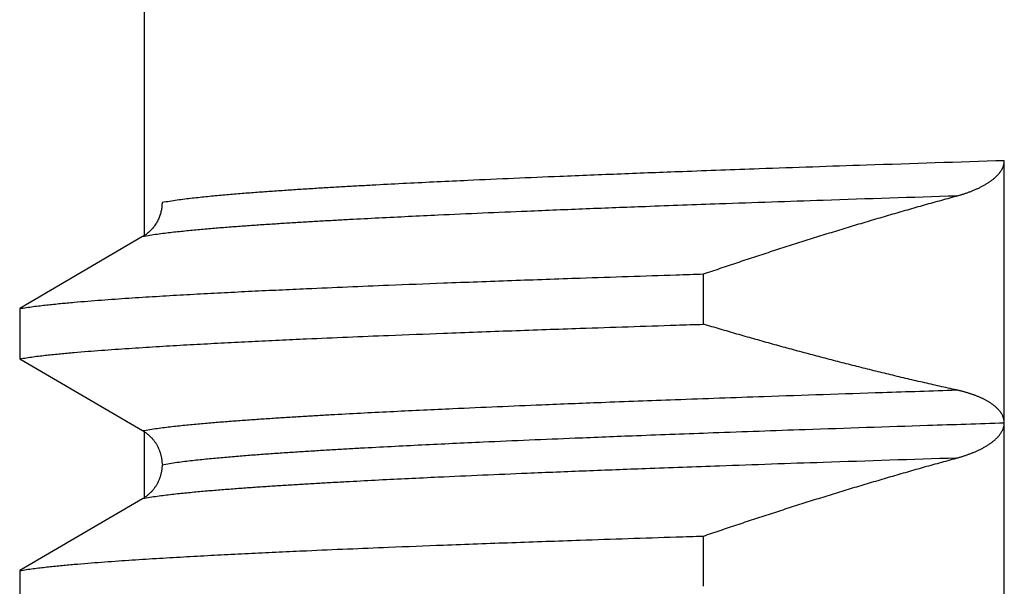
# Model space of a CAD drawing. Header units: millimetres. Extents: x 0 to 1300, y 0 to 891.
# Tile 53 of 141: x 197.07 to 200.83, y 547.86 to 550.02. Entities that reach past the tile are written whole.
import ezdxf

# ---------------------------------------------------------------- set-up
doc = ezdxf.new("R2010")
doc.units = ezdxf.units.MM
doc.header["$LTSCALE"] = 0.545669
doc.layers.add('NoLayerName_001', color=7, linetype='Continuous')

msp = doc.modelspace()

# ---------------------------------------------------------------- linework, layer by layer
at = {"layer": 'NoLayerName_001', "color": 60, "linetype": 'Continuous', "lineweight": 25}
for p, q in [((197.55000031, 549.19510636), (197.55000031, 552.21626028)), ((200.83148212, 544.48481993), (200.83147814, 549.48493579)), ((197.54303962, 549.19510636), (197.07387026, 548.92085481)), ((199.68337552, 548.86093044), (199.68337552, 549.05264006)), ((197.07387026, 548.92085481), (197.07387026, 548.72914519)), ((197.07387026, 548.72914519), (197.5430394, 548.45489377)), ((197.55000031, 548.19510636), (197.55000031, 548.45489377)), ((197.54303962, 548.19510636), (197.07387026, 547.92085481)), ((199.68337552, 547.86093044), (199.68337552, 548.05264006)), ((197.07387026, 547.92085481), (197.07387026, 547.72914519))]:
    msp.add_line(p, q, dxfattribs=at)
for points, knots in [([(200.83147814, 549.48492392), (200.655975, 549.47919215), (200.34396174, 549.46923415), (199.93448011, 549.4550824), (199.62251341, 549.44375716), (199.3690578, 549.43408853), (199.15461242, 549.42547155), (198.9596795, 549.41721682), (198.80374868, 549.41024879), (198.66732335, 549.40383497), (198.55039905, 549.39808836), (198.4529757, 549.39303235), (198.37504781, 549.38879418), (198.31660812, 549.38551013), (198.25817509, 549.38211312), (198.19974988, 549.37858356), (198.14133376, 549.37489983), (198.08292789, 549.3710417), (198.02453374, 549.3669854), (197.96615295, 549.36271997), (197.90779307, 549.35817125), (197.84946956, 549.35320145), (197.79119215, 549.34771864), (197.73299353, 549.3415018), (197.67483785, 549.33472237), (197.63637013, 549.32810102), (197.61709885, 549.32505313)], [0, 0, 0, 0, 0.5267901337, 0.9365158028, 1.2291771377, 1.4633063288, 1.6974352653, 1.8730318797, 2.0486287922, 2.1656940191, 2.2827596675, 2.3998247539, 2.4583568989, 2.5168887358, 2.5754203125, 2.6339518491, 2.69248374, 2.7510165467, 2.80955102, 2.8680879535, 2.9266254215, 2.9851602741, 3.043691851, 3.1022225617, 3.1607581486, 3.2192905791, 3.2192905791, 3.2192905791, 3.2192905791]), ([(200.83025699, 549.47299683), (200.83055959, 549.47498103), (200.8313611, 549.47892038), (200.83137369, 549.48294033), (200.83147814, 549.48493579)], [0, 0, 0, 0, 0.006021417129, 0.012015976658, 0.012015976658, 0.012015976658, 0.012015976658]), ([(200.6492916, 549.35014051), (200.65121491, 549.35067295), (200.65506553, 549.35172431), (200.66081889, 549.35338292), (200.66655781, 549.35509222), (200.67227882, 549.3568623), (200.67798145, 549.35869223), (200.68366444, 549.36058404), (200.68932674, 549.36253896), (200.69496724, 549.36455844), (200.70058483, 549.36664388), (200.70617836, 549.36879666), (200.71174632, 549.371018), (200.71728584, 549.37331133), (200.72279368, 549.37567992), (200.72826649, 549.37812704), (200.73370097, 549.38065593), (200.73909377, 549.38326985), (200.74444159, 549.38597206), (200.74974108, 549.3887658), (200.75498892, 549.39165434), (200.76018167, 549.39464086), (200.76531536, 549.39772824), (200.77038237, 549.40092403), (200.77537437, 549.40423543), (200.78028293, 549.40766957), (200.78509937, 549.4112334), (200.78981397, 549.41493301), (200.79441228, 549.41877782), (200.79887851, 549.4227764), (200.80319664, 549.42693713), (200.80734988, 549.43126775), (200.81131921, 549.43577281), (200.81506529, 549.44046817), (200.81854507, 549.44536608), (200.82171276, 549.45047859), (200.82452801, 549.45581343), (200.82691733, 549.46136823), (200.82892495, 549.46709003), (200.82977241, 549.47104047), (200.83025699, 549.47299683)], [0, 0, 0, 0, 0.00598696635, 0.011974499, 0.01796251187, 0.02395096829, 0.02993988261, 0.03592932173, 0.04191940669, 0.04791031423, 0.05390227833, 0.05989559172, 0.06589037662, 0.07188592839, 0.07788146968, 0.08387639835, 0.08987029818, 0.09586294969, 0.10185434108, 0.10784467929, 0.11383440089, 0.11982418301, 0.12581455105, 0.13180483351, 0.13779460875, 0.14378418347, 0.14977465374, 0.1557670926, 0.16176018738, 0.16775326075, 0.17374733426, 0.17974528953, 0.18574930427, 0.19175399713, 0.19775703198, 0.20376306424, 0.20978474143, 0.21583411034, 0.22189273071, 0.22793917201, 0.22793917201, 0.22793917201, 0.22793917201]), ([(200.64928764, 549.35013938), (200.4796855, 549.34459437), (200.17816291, 549.33496804), (199.78245027, 549.32125328), (199.48097409, 549.31026755), (199.23604182, 549.30088157), (199.02880828, 549.2925116), (198.84043132, 549.2844898), (198.68974502, 549.277716), (198.55790845, 549.27147926), (198.44491719, 549.26589018), (198.35077109, 549.26097246), (198.27546474, 549.25685033), (198.21899103, 549.25365635), (198.16252381, 549.25035265), (198.10606424, 549.24692011), (198.04961356, 549.24333793), (197.99317293, 549.23958657), (197.93674381, 549.23564316), (197.88032781, 549.23149697), (197.82393236, 549.227075), (197.76757196, 549.22224837), (197.71125589, 549.21693026), (197.65501459, 549.21091445), (197.5988167, 549.20434986), (197.56163285, 549.1980109), (197.54300615, 549.1950868)], [0, 0, 0, 0, 0.5090782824, 0.9050280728, 1.1878494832, 1.414106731, 1.6403637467, 1.8100564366, 1.9797493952, 2.0928786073, 2.2060082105, 2.3191372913, 2.3757014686, 2.4322653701, 2.4888290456, 2.5453926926, 2.6019566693, 2.6585214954, 2.7150878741, 2.771656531, 2.8282255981, 2.8847922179, 2.9413558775, 2.9979188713, 3.0544862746, 3.1110507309, 3.1110507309, 3.1110507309, 3.1110507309]), ([(199.68337552, 549.05264006), (199.70464565, 549.05985582), (199.74716832, 549.07434442), (199.81106905, 549.09573854), (199.87504336, 549.11692323), (199.93910361, 549.13785601), (200.00324654, 549.1585402), (200.06747311, 549.17896685), (200.13178312, 549.19913029), (200.19617671, 549.21902399), (200.26065392, 549.23864157), (200.32521474, 549.25797691), (200.3898595, 549.27702269), (200.45458726, 549.29577616), (200.51940176, 549.31421752), (200.58428935, 549.33239052), (200.62763157, 549.34419833), (200.6492916, 549.35014051)], [0, 0, 0, 0, 0.0673822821, 0.1347693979, 0.2021602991, 0.2695540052, 0.3369496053, 0.4043462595, 0.4717432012, 0.5391397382, 0.6065352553, 0.6739292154, 0.7413211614, 0.8087107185, 0.8760975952, 0.943481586, 1.0108625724, 1.0108625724, 1.0108625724, 1.0108625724]), ([(197.61709885, 549.32505313), (197.6170312, 549.32247017), (197.61699396, 549.31729185), (197.61634656, 549.30953737), (197.61535046, 549.30180181), (197.61394504, 549.29410976), (197.61215135, 549.28648441), (197.60996845, 549.2789493), (197.60740128, 549.27152791), (197.60445319, 549.26424373), (197.60112791, 549.25712029), (197.59742911, 549.25018111), (197.59336077, 549.24345073), (197.58894082, 549.23694624), (197.58418733, 549.23068424), (197.57911823, 549.22468159), (197.57375169, 549.21895475), (197.568105, 549.21352161), (197.56219862, 549.20839485), (197.55604115, 549.20360659), (197.54968515, 549.19911679), (197.54523412, 549.19647016), (197.54303962, 549.19510636)], [0, 0, 0, 0, 0.00775154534, 0.01552808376, 0.02332648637, 0.03114325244, 0.03897472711, 0.04681731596, 0.05466769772, 0.06252303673, 0.07038119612, 0.07824095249, 0.08610195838, 0.09396315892, 0.10182238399, 0.10967672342, 0.11752275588, 0.12535677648, 0.13317502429, 0.14097391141, 0.1487502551, 0.15650151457, 0.15650151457, 0.15650151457, 0.15650151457]), ([(197.07387026, 548.92085481), (197.0911077, 548.92339503), (197.12553028, 548.92886275), (197.17748009, 548.93474093), (197.22947123, 548.94012779), (197.28152484, 548.94491107), (197.33361612, 548.94926495), (197.38573579, 548.95327562), (197.43787167, 548.95705998), (197.49002025, 548.96064784), (197.5421798, 548.9640587), (197.59434883, 548.96731479), (197.64652591, 548.97043774), (197.69870964, 548.97344885), (197.76829608, 548.97732571), (197.85529243, 548.98193503), (197.95970386, 548.98715776), (198.06412688, 548.9921397), (198.18596514, 548.9977002), (198.32522274, 549.00374125), (198.49931044, 549.01092012), (198.70823389, 549.01908411), (198.95199757, 549.028094), (199.24801732, 549.03845028), (199.49181388, 549.04652361), (199.64854627, 549.05152415), (199.68337552, 549.05264006)], [0, 0, 0, 0, 0.0522708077, 0.1045429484, 0.1568130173, 0.2090837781, 0.261356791, 0.3136310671, 0.3659040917, 0.4181755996, 0.4704462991, 0.5227166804, 0.5749870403, 0.6272575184, 0.6795281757, 0.7840699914, 0.8886120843, 0.9931537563, 1.097695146, 1.254507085, 1.4113190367, 1.6204018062, 1.8817552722, 2.1431088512, 2.5090039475, 2.6135452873, 2.6135452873, 2.6135452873, 2.6135452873]), ([(197.07387026, 548.72914519), (197.0911077, 548.73168541), (197.12553028, 548.73715312), (197.17748009, 548.74303131), (197.22947123, 548.74841816), (197.28152484, 548.75320145), (197.33361612, 548.75755533), (197.38573579, 548.761566), (197.43787167, 548.76535036), (197.49002025, 548.76893821), (197.5421798, 548.77234907), (197.59434883, 548.77560516), (197.64652591, 548.77872811), (197.69870964, 548.78173923), (197.76829608, 548.78561609), (197.85529243, 548.79022541), (197.95970386, 548.79544814), (198.06412688, 548.80043008), (198.18596514, 548.80599058), (198.32522274, 548.81203162), (198.49931044, 548.8192105), (198.70823389, 548.82737449), (198.95199757, 548.83638438), (199.24801732, 548.84674066), (199.49181388, 548.85481399), (199.64854627, 548.85981453), (199.68337552, 548.86093044)], [0, 0, 0, 0, 0.0522708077, 0.1045429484, 0.1568130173, 0.2090837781, 0.261356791, 0.3136310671, 0.3659040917, 0.4181755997, 0.4704462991, 0.5227166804, 0.5749870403, 0.6272575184, 0.6795281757, 0.7840699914, 0.8886120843, 0.9931537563, 1.097695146, 1.254507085, 1.4113190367, 1.6204018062, 1.8817552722, 2.1431088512, 2.5090039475, 2.6135452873, 2.6135452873, 2.6135452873, 2.6135452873]), ([(200.64929472, 548.60996891), (200.62764579, 548.61478507), (200.58432721, 548.62433101), (200.51946403, 548.63917042), (200.45466757, 548.65431335), (200.38995105, 548.66980968), (200.32531182, 548.68563766), (200.26075147, 548.70179472), (200.19627046, 548.71827318), (200.13186956, 548.73506668), (200.06754947, 548.75216861), (200.00331083, 548.76957214), (199.93915457, 548.78727147), (199.87508051, 548.80525696), (199.81109267, 548.82353327), (199.74717934, 548.84205176), (199.70464923, 548.85465963), (199.68337552, 548.86093044)], [0, 0, 0, 0, 0.06653453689, 0.13307305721, 0.19961534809, 0.26616109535, 0.33270988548, 0.39926120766, 0.46581445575, 0.53236893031, 0.59892384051, 0.6654783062, 0.73203135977, 0.79858194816, 0.8651289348, 0.93167110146, 0.99820715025, 0.99820715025, 0.99820715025, 0.99820715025]), ([(197.54300613, 548.45491322), (197.5616328, 548.45783754), (197.59881657, 548.46417715), (197.65501454, 548.47074139), (197.71125588, 548.47675699), (197.76757198, 548.48207492), (197.8239324, 548.48690146), (197.88032788, 548.49132342), (197.9367439, 548.49546968), (197.99317303, 548.49941324), (198.04961366, 548.50316479), (198.10606435, 548.50674719), (198.16252393, 548.51017997), (198.21899116, 548.51348391), (198.2942896, 548.51774278), (198.38842749, 548.52281067), (198.50141128, 548.52854781), (198.61440885, 548.53400805), (198.74625116, 548.54011919), (198.89694302, 548.54676557), (199.08532529, 548.55466211), (199.31140335, 548.5636682), (199.59402498, 548.57430516), (199.9520393, 548.58703887), (200.31007684, 548.59910359), (200.55506378, 548.60692887), (200.6492885, 548.60997036)], [0, 0, 0, 0, 0.0565644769, 0.1131319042, 0.1696949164, 0.2262585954, 0.2828252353, 0.3393943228, 0.3959630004, 0.4525293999, 0.5090942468, 0.565658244, 0.6222219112, 0.6787856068, 0.7353495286, 0.8484781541, 0.9616076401, 1.0747371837, 1.1878661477, 1.3575590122, 1.5272517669, 1.7535089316, 2.0363305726, 2.3757162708, 2.8282304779, 3.1110518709, 3.1110518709, 3.1110518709, 3.1110518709]), ([(200.67985802, 548.60239097), (200.67816989, 548.60285186), (200.67479691, 548.60378577), (200.6697179, 548.60511381), (200.66462859, 548.60640022), (200.6595274, 548.6076364), (200.65441749, 548.60883251), (200.65100137, 548.60958653), (200.64929472, 548.60996891)], [0, 0, 0, 0, 0.005249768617, 0.010499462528, 0.015748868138, 0.020997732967, 0.026245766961, 0.031492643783, 0.031492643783, 0.031492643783, 0.031492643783]), ([(200.83147546, 548.4835839), (200.83140385, 548.48533508), (200.8313631, 548.48885163), (200.83068276, 548.49409526), (200.82965034, 548.49928932), (200.8282112, 548.50439351), (200.82639817, 548.50937046), (200.82421517, 548.51418388), (200.82168418, 548.51881047), (200.81884999, 548.52325211), (200.81574994, 548.52751505), (200.81242217, 548.5316065), (200.80890366, 548.53553336), (200.80522965, 548.53930715), (200.80141871, 548.54293228), (200.79748284, 548.54641372), (200.79343358, 548.54975867), (200.78928217, 548.55297409), (200.78503982, 548.55606722), (200.78071657, 548.55904537), (200.7763194, 548.56191313), (200.77185494, 548.56467576), (200.76732969, 548.56733853), (200.76275009, 548.56990663), (200.75812245, 548.57238582), (200.75345138, 548.57478032), (200.7487399, 548.57709277), (200.74399094, 548.57932641), (200.73920736, 548.58148438), (200.734392, 548.58356982), (200.72954754, 548.58558605), (200.7246759, 548.58753528), (200.71977871, 548.58941965), (200.7148576, 548.59124136), (200.70991416, 548.59300259), (200.70495, 548.59470564), (200.69996651, 548.59635235), (200.69496488, 548.59794433), (200.68994554, 548.59948059), (200.68491179, 548.60097033), (200.68154143, 548.60191322), (200.67985802, 548.60239097)], [0, 0, 0, 0, 0.00525791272, 0.010538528, 0.01583418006, 0.02113520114, 0.02643084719, 0.03171048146, 0.03697539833, 0.04223838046, 0.04750628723, 0.05277959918, 0.05805326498, 0.06331886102, 0.06857608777, 0.07382882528, 0.07907963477, 0.08432980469, 0.0895794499, 0.09482832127, 0.1000772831, 0.10532691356, 0.11057722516, 0.1158277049, 0.12107740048, 0.12632600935, 0.13157402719, 0.13682178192, 0.1420693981, 0.14731680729, 0.15256384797, 0.15781072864, 0.16305773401, 0.1683050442, 0.17355273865, 0.17880080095, 0.18404919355, 0.18929794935, 0.19454706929, 0.1997965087, 0.20504617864, 0.20504617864, 0.20504617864, 0.20504617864]), ([(197.617106, 548.32494683), (197.63637726, 548.32799476), (197.67484496, 548.33461624), (197.73300063, 548.34139555), (197.79119922, 548.34761236), (197.84947661, 548.35309514), (197.9078001, 548.35806493), (197.96615995, 548.36261364), (198.02454073, 548.36687908), (198.08293485, 548.37093538), (198.14134069, 548.37479352), (198.19975679, 548.37847725), (198.25818198, 548.38200682), (198.31661498, 548.38540385), (198.39453471, 548.38978256), (198.4919496, 548.3949927), (198.60886619, 548.40089098), (198.72579683, 548.40650538), (198.86222789, 548.41279041), (199.01816425, 548.4196278), (199.21310244, 548.42775409), (199.44704787, 548.43702656), (199.73950405, 548.44798544), (200.10997569, 548.4611178), (200.48047067, 548.47357503), (200.73398102, 548.48167187), (200.83148399, 548.48481758)], [0, 0, 0, 0, 0.0585324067, 0.117067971, 0.1755986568, 0.2341302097, 0.2926650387, 0.3512024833, 0.4097393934, 0.4682738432, 0.5268066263, 0.5853384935, 0.6438700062, 0.7024015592, 0.7609333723, 0.8779978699, 0.9950633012, 1.1121287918, 1.2291936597, 1.4047903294, 1.5803868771, 1.8145157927, 2.1071771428, 2.4583704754, 2.9266281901, 3.2192892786, 3.2192892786, 3.2192892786, 3.2192892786]), ([(200.64929641, 548.35014186), (200.65121155, 548.350672), (200.65504577, 548.35171886), (200.66077471, 548.35337006), (200.66648934, 548.35507151), (200.6721862, 548.35683321), (200.67786486, 548.35865424), (200.68352409, 548.36053659), (200.68916286, 548.36248148), (200.69478008, 548.36449035), (200.70037469, 548.36656455), (200.70594554, 548.36870546), (200.71149116, 548.37091428), (200.71700869, 548.37319437), (200.72249493, 548.37554896), (200.72794656, 548.37798126), (200.73336029, 548.38049445), (200.73873282, 548.38309175), (200.74406084, 548.38577635), (200.74934106, 548.38855145), (200.75457017, 548.39142025), (200.75974477, 548.39438591), (200.76486105, 548.3974513), (200.76991189, 548.40062367), (200.77488958, 548.40390999), (200.77978633, 548.40731715), (200.78459402, 548.41085184), (200.78930331, 548.41451965), (200.79389897, 548.41833035), (200.79836416, 548.42229262), (200.8026817, 548.42641494), (200.80683391, 548.43070535), (200.81080155, 548.43516969), (200.81455073, 548.43982217), (200.81804505, 548.4446745), (200.82124558, 548.44973837), (200.82411879, 548.45502057), (200.82659701, 548.46051796), (200.82871076, 548.4661824), (200.82962344, 548.47010477), (200.83014089, 548.47204458)], [0, 0, 0, 0, 0.0059614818, 0.01192349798, 0.0178859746, 0.02384888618, 0.02981225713, 0.03577616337, 0.04174073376, 0.04770615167, 0.05367265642, 0.05964054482, 0.06560993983, 0.07158012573, 0.07755030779, 0.08351986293, 0.08948835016, 0.09545552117, 0.10142133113, 0.10738594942, 0.11334977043, 0.11931342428, 0.12527745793, 0.13124148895, 0.13720541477, 0.1431698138, 0.14913599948, 0.15510500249, 0.16107461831, 0.16704310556, 0.17301048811, 0.17897873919, 0.18495008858, 0.19092233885, 0.19689633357, 0.20287875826, 0.20888283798, 0.21491836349, 0.22096034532, 0.22698324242, 0.22698324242, 0.22698324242, 0.22698324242]), ([(200.83014089, 548.47204458), (200.83046906, 548.47401462), (200.8313349, 548.47792219), (200.83135878, 548.48192437), (200.83147546, 548.48390919)], [0, 0, 0, 0, 0.005991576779, 0.011956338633, 0.011956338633, 0.011956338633, 0.011956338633]), ([(197.5430394, 548.45489377), (197.54450794, 548.4540002), (197.54746996, 548.45224968), (197.55177457, 548.44939703), (197.55599288, 548.44641249), (197.56010442, 548.44327606), (197.5641075, 548.43999897), (197.56799538, 548.43658409), (197.57176275, 548.43303655), (197.57540387, 548.42936057), (197.57891409, 548.42556103), (197.58228974, 548.42164312), (197.58552711, 548.41761175), (197.58862258, 548.41347186), (197.59157249, 548.40922838), (197.59437319, 548.40488625), (197.59702105, 548.40045034), (197.59951256, 548.39592542), (197.6018466, 548.39131726), (197.60402215, 548.38663136), (197.60603822, 548.38187318), (197.6078938, 548.37704818), (197.60958793, 548.37216182), (197.61111951, 548.36721956), (197.61248778, 548.36222736), (197.61368975, 548.3571913), (197.61472049, 548.35211781), (197.61557456, 548.3470138), (197.61624929, 548.34188622), (197.61673134, 548.33674188), (197.61704725, 548.33158811), (197.61706566, 548.32814806), (197.61709885, 548.32642959)], [0, 0, 0, 0, 0.005157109, 0.01031965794, 0.01548668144, 0.02065713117, 0.0258299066, 0.03100388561, 0.03617795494, 0.04135107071, 0.04652282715, 0.05169332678, 0.05686263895, 0.06203080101, 0.06719784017, 0.07236379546, 0.07752873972, 0.08269295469, 0.08785723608, 0.09302234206, 0.0981888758, 0.10335730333, 0.10852797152, 0.11370112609, 0.11887687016, 0.12405408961, 0.12923077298, 0.13440520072, 0.13957602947, 0.14474233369, 0.14990364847, 0.15506001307, 0.15506001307, 0.15506001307, 0.15506001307]), ([(200.64928818, 548.35013952), (200.47968601, 548.34459459), (200.17816335, 548.33496838), (199.78245063, 548.32125396), (199.48097438, 548.3102683), (199.23604208, 548.30088223), (199.0288085, 548.29251213), (198.84043151, 548.28449021), (198.68974519, 548.27771633), (198.55790859, 548.27147954), (198.44491732, 548.26589045), (198.3507712, 548.26097272), (198.27546483, 548.25685057), (198.21899112, 548.25365658), (198.16252389, 548.25035286), (198.10606431, 548.24692029), (198.04961361, 548.24333808), (197.99317298, 548.23958669), (197.93674385, 548.23564324), (197.88032784, 548.23149702), (197.82393238, 548.227075), (197.76757198, 548.22224833), (197.7112559, 548.21693019), (197.6550146, 548.21091433), (197.59881669, 548.20434975), (197.56163282, 548.19801085), (197.54300612, 548.19508678)], [0, 0, 0, 0, 0.5090783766, 0.9050282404, 1.1878497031, 1.4141069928, 1.6403640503, 1.8100567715, 1.9797497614, 2.0928789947, 2.2060086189, 2.3191377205, 2.3757019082, 2.43226582, 2.4888295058, 2.5453931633, 2.6019571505, 2.6585219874, 2.715088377, 2.7716570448, 2.8282261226, 2.8847927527, 2.9413564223, 2.9979194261, 3.0544868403, 3.1110513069, 3.1110513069, 3.1110513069, 3.1110513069]), ([(199.68337552, 548.05264006), (199.70464576, 548.05985585), (199.74716863, 548.07434453), (199.81106968, 548.09573874), (199.87504431, 548.11692354), (199.93910488, 548.13785641), (200.00324813, 548.1585407), (200.06747502, 548.17896744), (200.13178536, 548.19913097), (200.19617926, 548.21902475), (200.2606568, 548.23864241), (200.32521794, 548.25797784), (200.38986302, 548.27702371), (200.45459111, 548.29577726), (200.51940593, 548.31421871), (200.58429385, 548.33239178), (200.62763627, 548.34419965), (200.64929641, 548.35014186)], [0, 0, 0, 0, 0.0673826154, 0.1347700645, 0.202161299, 0.2695553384, 0.3369512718, 0.4043482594, 0.4717455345, 0.539142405, 0.6065382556, 0.6739325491, 0.7413248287, 0.8087147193, 0.8761019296, 0.9434862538, 1.0108675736, 1.0108675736, 1.0108675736, 1.0108675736]), ([(197.61709885, 548.32357472), (197.61706474, 548.3218562), (197.61704411, 548.31841603), (197.61672714, 548.31326215), (197.61624498, 548.30811766), (197.61557106, 548.30298991), (197.61471834, 548.2978857), (197.6136892, 548.292812), (197.61248875, 548.28777573), (197.6111216, 548.28278335), (197.60959063, 548.27784094), (197.60789672, 548.27295445), (197.60604104, 548.26812933), (197.60402467, 548.26337103), (197.60184868, 548.25868502), (197.59951417, 548.25407676), (197.59702225, 548.24955172), (197.59437412, 548.24511568), (197.59157327, 548.2407734), (197.5886233, 548.23652976), (197.58552784, 548.23238972), (197.58229052, 548.22835818), (197.57891495, 548.22444012), (197.57540478, 548.22064043), (197.57176367, 548.21696431), (197.56799628, 548.21341663), (197.56410832, 548.21000163), (197.56010515, 548.20672443), (197.5559935, 548.20358789), (197.55177506, 548.20060326), (197.54747031, 548.19775052), (197.5445082, 548.19599995), (197.54303962, 548.19510636)], [0, 0, 0, 0, 0.00515656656, 0.01031811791, 0.01548460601, 0.02065551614, 0.02582990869, 0.03100646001, 0.03618350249, 0.04135910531, 0.04653221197, 0.05170293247, 0.05687150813, 0.06203827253, 0.06720366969, 0.07236827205, 0.07753279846, 0.08269800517, 0.08786416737, 0.09303136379, 0.098199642, 0.10336904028, 0.10853960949, 0.11371143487, 0.11888463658, 0.12405881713, 0.12923292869, 0.13440585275, 0.13957646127, 0.14474364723, 0.14990635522, 0.15506361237, 0.15506361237, 0.15506361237, 0.15506361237]), ([(197.07387026, 547.92085481), (197.0911077, 547.92339503), (197.12553028, 547.92886275), (197.17748009, 547.93474093), (197.22947123, 547.94012779), (197.28152484, 547.94491107), (197.33361612, 547.94926495), (197.38573579, 547.95327562), (197.43787167, 547.95705998), (197.49002025, 547.96064784), (197.5421798, 547.9640587), (197.59434883, 547.96731479), (197.64652591, 547.97043774), (197.69870964, 547.97344885), (197.76829608, 547.97732571), (197.85529243, 547.98193503), (197.95970386, 547.98715776), (198.06412688, 547.9921397), (198.18596514, 547.9977002), (198.32522274, 548.00374125), (198.49931044, 548.01092012), (198.70823389, 548.01908411), (198.95199757, 548.028094), (199.24801732, 548.03845028), (199.49181388, 548.04652361), (199.64854627, 548.05152415), (199.68337552, 548.05264006)], [0, 0, 0, 0, 0.0522708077, 0.1045429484, 0.1568130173, 0.2090837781, 0.261356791, 0.3136310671, 0.3659040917, 0.4181755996, 0.4704462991, 0.5227166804, 0.5749870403, 0.6272575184, 0.6795281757, 0.7840699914, 0.8886120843, 0.9931537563, 1.097695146, 1.254507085, 1.4113190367, 1.6204018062, 1.8817552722, 2.1431088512, 2.5090039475, 2.6135452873, 2.6135452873, 2.6135452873, 2.6135452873])]:
    msp.add_open_spline(points, degree=3, knots=knots, dxfattribs=at)

doc.saveas('drawing.dxf')
